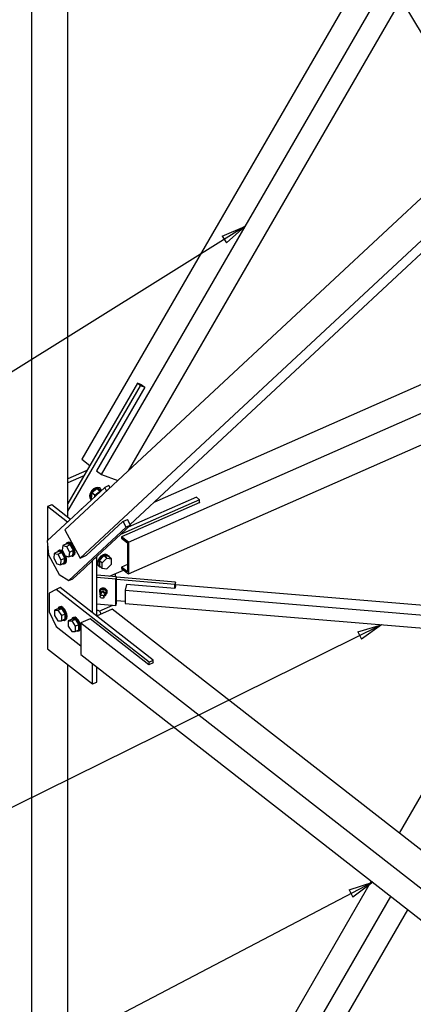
# Paper-space layout 'A0 Advance Steel' of a CAD drawing. Header units: millimetres. Extents: x 292 to 712, y 182 to 776.
# Tile 31 of 61: x 386 to 402, y 490 to 530. Entities that reach past the tile are written whole.
import ezdxf

# ---------------------------------------------------------------- set-up
doc = ezdxf.new("R2010")
doc.units = ezdxf.units.MM
doc.layers.get('0').update_dxf_attribs({"linetype": 'CONTINUOUS'})
for name, color, linetype in [('AS_Belki', 145, 'CONTINUOUS'), ('AS_Blachy', 30, 'CONTINUOUS'), ('AS_Schody', 253, 'CONTINUOUS'), ('AS_Sruby', 9, 'CONTINUOUS')]:
    doc.layers.add(name, color=color, linetype=linetype)

psp = doc.layouts.new('A0 Advance Steel')

# ---------------------------------------------------------------- linework, layer by layer
at = {"color": 0, "linetype": 'ByBlock', "lineweight": -2}
for p, q in [((394.623, 521.466), (395.56, 521.854)), ((395.56, 521.854), (394.8, 521.183)), ((394.623, 521.466), (394.8, 521.183)), ((400.177, 505.249), (401.147, 505.543)), ((401.147, 505.543), (400.325, 504.95)), ((400.177, 505.249), (400.325, 504.95)), ((399.821, 494.674), (400.784, 494.991)), ((399.821, 494.674), (399.975, 494.379)), ((400.784, 494.991), (399.975, 494.379))]:
    psp.add_line(p, q, dxfattribs=at)
at = {"color": 7}
for points in [[(395.56, 521.854), (352.648, 495.038), (335.759, 495.038)], [(401.147, 505.543), (350.706, 480.581), (335.759, 480.581)], [(400.784, 494.991), (352.648, 469.731), (335.759, 469.731)]]:
    psp.add_lwpolyline(points, dxfattribs=at)
at = {"layer": 'AS_Belki', "linetype": 'Continuous', "ltscale": 0.15}
for p, q in [((386.82, 591.046), (386.82, 484.716)), ((388.312, 509.941), (388.312, 541.674)), ((400.727, 532.804), (388.886, 512.321)), ((389.687, 511.695), (401.432, 532.014)), ((390.788, 511.853), (401.946, 531.156)), ((406.504, 526.516), (388.187, 509.426)), ((407.134, 525.357), (388.817, 508.267)), ((390.859, 509.648), (406.13, 523.896)), ((409.598, 518.397), (391.828, 510.553)), ((390.79, 508.919), (410.156, 517.467)), ((390.79, 507.624), (410.77, 516.443)), ((391.462, 515.269), (389.487, 511.851)), ((391.316, 515.379), (391.318, 515.382)), ((391.318, 515.382), (391.462, 515.269)), ((388.886, 512.321), (389.211, 512.067)), ((389.487, 511.851), (389.687, 511.695)), ((389.687, 511.695), (390.362, 511.456)), ((393.708, 510.55), (390.51, 509.138)), ((393.7, 510.556), (393.708, 510.55)), ((389.083, 508.385), (390.568, 509.77)), ((390.568, 509.77), (390.749, 509.85)), ((390.749, 509.85), (390.76, 509.855)), ((390.76, 509.855), (390.751, 509.847)), ((388.187, 509.426), (388.817, 508.267)), ((390.79, 508.919), (390.51, 509.138)), ((390.51, 509.138), (390.51, 509.084)), ((390.51, 509.084), (390.75, 508.897)), ((390.75, 508.897), (390.75, 507.71)), ((390.79, 508.919), (390.79, 507.624)), ((388.817, 508.267), (389.083, 508.385)), ((390.75, 508.003), (390.51, 507.897)), ((390.75, 507.71), (390.51, 507.897)), ((390.51, 507.897), (390.51, 507.843)), ((390.51, 507.843), (390.79, 507.624)), ((390.711, 507.189), (390.655, 506.957)), ((392.691, 507.024), (390.711, 507.189)), ((392.716, 507.125), (392.691, 507.024)), ((409.718, 505.764), (392.716, 507.181)), ((392.716, 507.133), (392.718, 507.133)), ((392.718, 507.133), (392.716, 507.125)), ((390.655, 506.957), (411.64, 505.208)), ((390.655, 506.957), (390.655, 506.417)), ((390.655, 506.417), (411.64, 504.669)), ((390.128, 506.178), (389.492, 505.897)), ((417.589, 484.716), (390.128, 506.178)), ((389.222, 505.778), (388.849, 505.613)), ((388.849, 505.613), (415.587, 484.716)), ((388.849, 505.613), (388.849, 504.318)), ((391.625, 503.9), (389.222, 505.778)), ((406.541, 505.094), (401.865, 497.005)), ((388.849, 504.318), (413.931, 484.716)), ((388.312, 484.716), (388.312, 503.905)), ((391.807, 503.98), (391.625, 503.9)), ((391.807, 503.993), (391.817, 503.984)), ((391.817, 503.984), (391.807, 503.98)), ((400.727, 495.036), (394.761, 484.716)), ((395.924, 484.716), (401.528, 494.41)), ((396.934, 484.716), (402.223, 493.866))]:
    psp.add_line(p, q, dxfattribs=at)
at = {"layer": 'AS_Blachy', "linetype": 'Continuous', "ltscale": 0.15}
for p, q in [((391.158, 515.435), (388.312, 510.511)), ((388.312, 510.189), (391.287, 515.335)), ((391.287, 515.335), (391.158, 515.435)), ((391.326, 515.375), (391.158, 515.435)), ((391.454, 515.275), (391.287, 515.335)), ((389.09, 511.856), (388.312, 511.513)), ((388.968, 511.646), (388.312, 511.356)), ((389.823, 511.166), (387.472, 508.972)), ((389.993, 511.241), (389.823, 511.166)), ((389.899, 511.024), (389.823, 511.166)), ((390.04, 511.155), (389.993, 511.241)), ((393.572, 510.764), (390.785, 509.534)), ((393.7, 510.664), (393.572, 510.764)), ((387.652, 510.457), (387.481, 510.382)), ((388.298, 509.743), (387.481, 510.382)), ((387.481, 510.382), (387.481, 508.981)), ((388.42, 509.857), (387.652, 510.457)), ((393.7, 510.664), (390.466, 509.237)), ((393.7, 510.546), (393.7, 510.664)), ((390.704, 509.543), (388.354, 507.35)), ((389.326, 508.173), (390.875, 509.618)), ((390.704, 509.543), (390.578, 509.775)), ((390.875, 509.618), (390.704, 509.543)), ((390.875, 509.618), (390.749, 509.85)), ((387.472, 508.972), (387.519, 508.405)), ((387.481, 508.862), (387.481, 504.555)), ((387.519, 508.405), (387.96, 507.594)), ((388.979, 507.85), (389.326, 508.173)), ((389.323, 506.028), (389.323, 508.171)), ((389.422, 508.262), (389.494, 508.294)), ((389.494, 508.294), (389.481, 508.318)), ((389.494, 505.898), (389.494, 508.294)), ((387.96, 507.594), (388.354, 507.35)), ((388.524, 507.425), (388.979, 507.85)), ((390.305, 507.501), (389.494, 507.569)), ((390.012, 507.525), (390.59, 507.781)), ((390.267, 507.504), (390.267, 507.638)), ((388.354, 507.35), (388.524, 507.425)), ((390.283, 507.408), (389.494, 507.474)), ((390.283, 507.408), (390.305, 507.501)), ((390.283, 506.329), (390.283, 507.408)), ((390.305, 506.422), (390.305, 507.501)), ((392.716, 507.287), (390.305, 507.488)), ((392.693, 507.194), (390.305, 507.393)), ((392.716, 507.287), (392.693, 507.194)), ((392.693, 507.032), (392.693, 507.194)), ((392.716, 507.125), (392.716, 507.287)), ((387.831, 506.986), (387.551, 506.828)), ((387.551, 506.828), (387.551, 506.072)), ((388.002, 507.061), (387.831, 506.986)), ((391.636, 504.012), (387.831, 506.986)), ((391.807, 504.088), (388.002, 507.061)), ((389.494, 506.394), (390.283, 506.329)), ((389.599, 506.097), (390.149, 506.34)), ((390.283, 506.329), (390.305, 506.422)), ((390.305, 506.53), (390.655, 506.501)), ((387.551, 506.072), (387.831, 505.475)), ((387.831, 505.475), (388.849, 504.68)), ((387.481, 504.555), (389.323, 503.115)), ((389.323, 503.115), (389.323, 503.948)), ((391.636, 504.012), (391.807, 504.088)), ((391.636, 503.904), (391.636, 504.012)), ((391.807, 503.98), (391.807, 504.088)), ((389.494, 503.19), (389.494, 503.814)), ((389.323, 503.115), (389.494, 503.19))]:
    psp.add_line(p, q, dxfattribs=at)
at = {"layer": 'AS_Schody', "linetype": 'Continuous', "ltscale": 0.15}
psp.add_line((401.162, 532.464), (405.284, 525.591), dxfattribs=at)
at = {"layer": 'AS_Sruby', "linetype": 'Continuous', "ltscale": 0.15}
for p, q in [((389.301, 510.946), (389.271, 510.719)), ((389.499, 511.114), (389.301, 510.946)), ((389.421, 510.852), (389.301, 510.946)), ((389.412, 510.783), (389.421, 510.852)), ((389.421, 510.852), (389.619, 511.02)), ((389.619, 511.02), (389.499, 511.114)), ((389.667, 511.054), (389.499, 511.114)), ((389.647, 511.12), (389.615, 511.145)), ((389.619, 511.02), (389.653, 511.008)), ((389.687, 511.039), (389.667, 511.054)), ((389.259, 510.679), (389.282, 510.661)), ((389.271, 510.719), (389.311, 510.688)), ((388.104, 508.788), (388.081, 508.592)), ((388.264, 508.859), (388.104, 508.788)), ((388.104, 508.788), (388.253, 508.752)), ((388.253, 508.752), (388.413, 508.823)), ((388.253, 508.752), (388.379, 508.521)), ((388.413, 508.823), (388.264, 508.859)), ((388.318, 508.916), (388.275, 508.897)), ((388.538, 508.591), (388.413, 508.823)), ((387.758, 508.465), (387.735, 508.269)), ((387.917, 508.535), (387.758, 508.465)), ((387.758, 508.465), (387.906, 508.429)), ((387.906, 508.429), (388.066, 508.5)), ((387.906, 508.429), (388.032, 508.197)), ((388.066, 508.5), (387.917, 508.535)), ((387.971, 508.592), (387.929, 508.574)), ((388.192, 508.268), (388.066, 508.5)), ((388.081, 508.592), (388.207, 508.361)), ((388.207, 508.361), (388.356, 508.325)), ((388.379, 508.521), (388.356, 508.325)), ((388.356, 508.325), (388.516, 508.395)), ((388.379, 508.521), (388.538, 508.591)), ((388.504, 508.357), (388.547, 508.376)), ((388.516, 508.395), (388.538, 508.591)), ((389.788, 508.358), (389.603, 508.169)), ((389.908, 508.265), (389.788, 508.358)), ((389.972, 508.332), (389.788, 508.358)), ((389.954, 508.384), (389.922, 508.409)), ((390.093, 508.238), (389.972, 508.332)), ((387.735, 508.269), (387.861, 508.037)), ((387.861, 508.037), (388.009, 508.002)), ((388.032, 508.197), (388.009, 508.002)), ((388.009, 508.002), (388.169, 508.072)), ((388.032, 508.197), (388.192, 508.268)), ((388.158, 508.034), (388.201, 508.053)), ((388.169, 508.072), (388.192, 508.268)), ((389.59, 507.927), (389.622, 507.902)), ((389.603, 508.169), (389.724, 508.075)), ((389.603, 508.169), (389.603, 507.953)), ((389.603, 507.953), (389.724, 507.86)), ((389.724, 508.075), (389.908, 508.265)), ((389.724, 507.86), (389.724, 508.075)), ((389.908, 508.265), (390.093, 508.238)), ((389.908, 507.833), (390.093, 508.022)), ((390.093, 508.022), (390.093, 508.238)), ((389.724, 507.86), (389.908, 507.833)), ((389.611, 506.95), (389.607, 506.93)), ((389.647, 506.956), (389.627, 506.872)), ((389.627, 506.872), (389.742, 506.916)), ((389.627, 506.872), (389.627, 506.764)), ((389.627, 506.764), (389.647, 506.752)), ((389.662, 506.815), (389.634, 506.697)), ((389.762, 507), (389.647, 506.956)), ((389.762, 507), (389.742, 506.916)), ((389.742, 506.916), (389.856, 506.853)), ((389.876, 506.936), (389.762, 507)), ((389.792, 506.684), (389.821, 506.802)), ((389.802, 506.724), (389.856, 506.745)), ((389.876, 506.936), (389.856, 506.853)), ((389.856, 506.853), (389.856, 506.745)), ((389.856, 506.745), (389.876, 506.828)), ((389.876, 506.828), (389.876, 506.936)), ((389.917, 506.854), (389.922, 506.873)), ((387.93, 506.209), (387.77, 506.138)), ((387.77, 506.138), (387.909, 506.138)), ((387.77, 506.138), (387.77, 505.923)), ((387.77, 505.923), (387.909, 505.707)), ((387.909, 506.138), (388.069, 506.209)), ((387.909, 506.138), (388.048, 505.922)), ((388.069, 506.209), (387.93, 506.209)), ((387.987, 506.277), (387.944, 506.258)), ((388.048, 505.922), (388.208, 505.992)), ((388.048, 505.922), (388.048, 505.706)), ((388.208, 505.992), (388.069, 506.209)), ((388.208, 505.777), (388.208, 505.992)), ((389.521, 506.123), (389.494, 506.111)), ((387.909, 505.707), (388.048, 505.706)), ((388.048, 505.706), (388.208, 505.777)), ((388.194, 505.728), (388.236, 505.746)), ((388.491, 505.771), (388.331, 505.7)), ((388.331, 505.7), (388.47, 505.7)), ((388.331, 505.7), (388.331, 505.485)), ((388.47, 505.7), (388.63, 505.77)), ((388.47, 505.7), (388.608, 505.483)), ((388.63, 505.77), (388.491, 505.771)), ((388.548, 505.839), (388.505, 505.82)), ((388.608, 505.483), (388.768, 505.554)), ((388.768, 505.554), (388.63, 505.77)), ((388.768, 505.338), (388.768, 505.554)), ((388.331, 505.485), (388.47, 505.268)), ((388.47, 505.268), (388.608, 505.268)), ((388.608, 505.483), (388.608, 505.268)), ((388.608, 505.268), (388.768, 505.338)), ((388.754, 505.289), (388.797, 505.308))]:
    psp.add_line(p, q, dxfattribs=at)
at = {"layer": 'AS_Sruby', "linetype": 'Continuous', "ltscale": 0.15, "extrusion": (-0.140452, -0.581531, 0.801308)}
psp.add_circle((259.865, 467.982, -349.392), 0.08, dxfattribs=at)
at = {"layer": 'AS_Sruby', "linetype": 'Continuous', "ltscale": 0.15, "extrusion": (0.600783, -0.469537, 0.646989)}
for centre, start, end in [((642.364, 5.027, -5.925), 0.9736, 180.9736), ((641.452, 4.945, -5.827), 68.0597, 83.0464), ((640.398, 3.771, -4.445), 5.3808, 185.3808)]:
    psp.add_arc(centre, 0.293, start, end, dxfattribs=at)
at = {"layer": 'AS_Sruby', "linetype": 'Continuous', "ltscale": 0.15, "extrusion": (-0.600783, 0.469537, -0.646989)}
for centre, start, end in [((-642.364, 5.001, 5.894), 2.4401, 205.0015), ((-640.398, 3.745, 4.414), 333.9215, 206.0076)]:
    psp.add_arc(centre, 0.293, start, end, dxfattribs=at)
at = {"layer": 'AS_Sruby', "linetype": 'Continuous', "ltscale": 0.15, "extrusion": (-0.799412, -0.352872, 0.486233)}
for centre, radius, start, end in [((-308.471, 272.635, -489.964), 0.293, 333.9407, 205.8204), ((-308.471, 272.657, -490.004), 0.293, 358.3588, 178.3588), ((-308.315, 272.417, -489.573), 0.293, 333.9407, 205.8205), ((-308.315, 272.44, -489.613), 0.293, 129.3287, 178.3588), ((-308.315, 272.44, -489.613), 0.293, 358.3588, 84.934), ((-306.19, 271.997, -488.818), 0.293, 2.766, 182.766), ((-306.19, 271.975, -488.778), 0.293, 330.0819, 209.6251), ((-305.563, 272.648, -489.987), 0.16, 77.1385, 182.766), ((-305.563, 272.138, -489.071), 0.293, 330.0819, 209.625), ((-305.563, 272.161, -489.112), 0.293, 2.766, 182.766)]:
    psp.add_arc(centre, radius, start, end, dxfattribs=at)
at = {"layer": 'AS_Sruby', "linetype": 'Continuous', "ltscale": 0.15, "extrusion": (-0.140452, -0.581531, 0.801308)}
for centre, radius, start, end in [((259.865, 468.148, -349.516), 0.16, 322.3912, 222.4004), ((259.865, 468.164, -349.528), 0.16, 359.7032, 179.7032), ((259.865, 468.079, -349.464), 0.08, 10.9532, 190.9532)]:
    psp.add_arc(centre, radius, start, end, dxfattribs=at)

doc.saveas('drawing.dxf')
